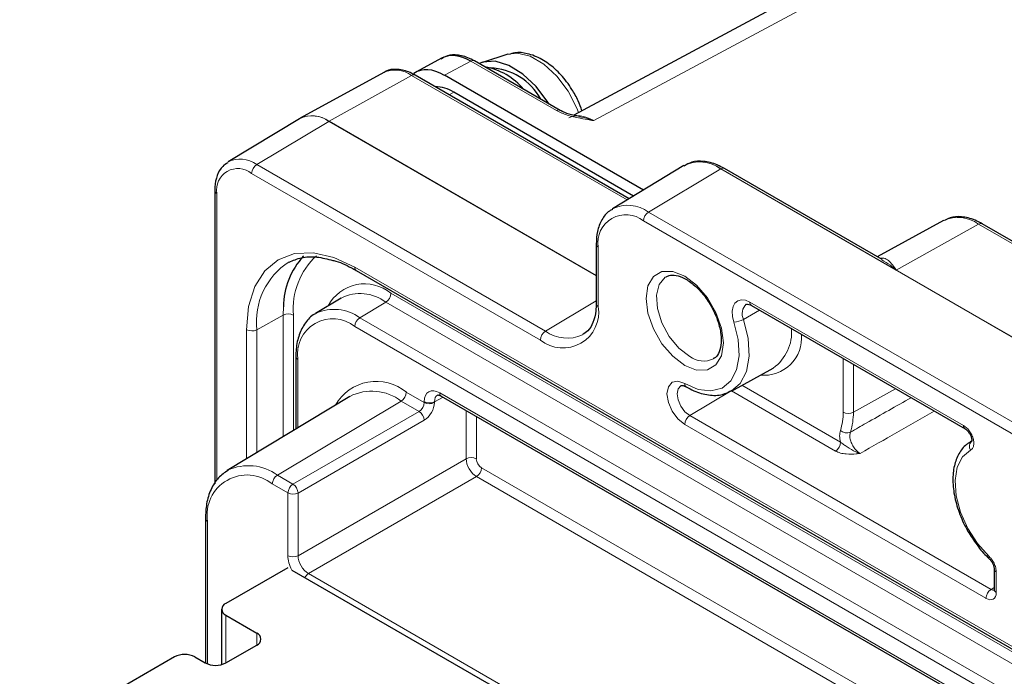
# Paper-space layout 'Blatt2' of a CAD drawing. Header units: millimetres. Extents: x 5 to 418, y 2 to 292.
# Tile 73 of 77: x 253 to 280, y 240 to 258. Entities that reach past the tile are written whole.
import ezdxf

# ---------------------------------------------------------------- set-up
doc = ezdxf.new("R2010")
doc.units = ezdxf.units.MM

psp = doc.layouts.new('Blatt2')

# ---------------------------------------------------------------- linework, layer by layer
at = {"color": 7, "linetype": 'Continuous', "lineweight": 25}
for p, q in [((298.843, 271.747), (268.182, 255.273)), ((266.371, 256.943), (265.678, 256.721)), ((264.577, 256.842), (263.853, 256.454)), ((267.809, 255.405), (265.458, 256.763)), ((262.972, 256.446), (260.681, 255.189)), ((269.707, 252.981), (263.831, 256.373)), ((270.095, 253.216), (264.639, 256.366)), ((269.826, 253.054), (264.891, 255.903)), ((260.657, 255.175), (258.701, 253.989)), ((271.202, 253.887), (269.247, 252.702)), ((276.644, 251.309), (272.317, 253.807)), ((258.333, 253.205), (258.333, 245.158)), ((278.33, 252.386), (276.51, 251.387)), ((309.369, 234.984), (279.388, 252.292)), ((268.799, 251.736), (268.799, 250.103)), ((262.217, 251.008), (317.654, 219.004)), ((261.802, 250.252), (261.098, 249.826)), ((273.057, 250.05), (278.918, 246.666)), ((273.06, 250.048), (273.057, 250.05)), ((260.559, 248.654), (260.559, 246.66)), ((272.508, 247.702), (273.658, 248.334)), ((262.036, 247.555), (258.679, 245.52)), ((264.548, 247.562), (282.458, 237.223)), ((279.035, 246.291), (279.112, 246.337)), ((279.093, 246.328), (279.065, 246.31)), ((258.078, 244.208), (258.078, 240.241)), ((260.337, 242.855), (258.64, 241.876)), ((260.452, 242.789), (312.098, 212.975)), ((279.715, 242.821), (279.715, 242.26)), ((258.523, 241.713), (258.523, 240.196)), ((258.64, 241.549), (259.489, 241.059)), ((258.64, 240.243), (259.489, 240.733)), ((257.226, 240.406), (252.983, 237.957)), ((257.792, 240.406), (258.075, 240.243))]:
    psp.add_line(p, q, dxfattribs=at)
at = {"color": 7, "linetype": 'Continuous', "lineweight": 18}
for p, q in [((299.53, 271.671), (268.732, 255.123)), ((265.361, 256.754), (264.639, 256.366)), ((267.712, 255.397), (265.361, 256.754)), ((263.734, 256.365), (261.471, 255.104)), ((269.652, 252.948), (263.734, 256.365)), ((264.891, 255.903), (264.769, 255.832)), ((261.466, 255.101), (259.486, 253.918)), ((268.799, 250.868), (261.466, 255.101)), ((261.471, 255.104), (268.799, 250.874)), ((259.486, 253.918), (267.406, 249.346)), ((267.267, 249.103), (259.347, 253.675)), ((272.214, 253.796), (270.234, 252.613)), ((311.812, 230.936), (272.214, 253.796)), ((272.219, 253.799), (277.028, 251.023)), ((258.392, 253.123), (258.392, 245.248)), ((270.234, 252.613), (309.832, 229.753)), ((309.693, 229.51), (270.095, 252.369)), ((277.028, 251.023), (279.29, 252.283)), ((309.272, 234.976), (279.29, 252.283)), ((268.857, 251.654), (268.857, 250.021)), ((262.176, 251.099), (317.613, 219.096)), ((277.028, 251.023), (307.009, 233.715)), ((263.027, 250.141), (262.315, 249.715)), ((318.464, 218.137), (263.027, 250.141)), ((263.166, 250.384), (318.463, 218.462)), ((267.406, 249.346), (268.799, 250.178)), ((273.016, 250.141), (278.877, 246.758)), ((260.213, 249.788), (260.22, 250.013)), ((273.283, 249.919), (272.843, 249.67)), ((260.213, 249.788), (259.489, 249.384)), ((260.213, 246.45), (260.213, 249.788)), ((260.494, 249.787), (260.494, 246.62)), ((262.315, 249.715), (317.752, 217.712)), ((259.208, 245.841), (259.208, 249.386)), ((259.489, 249.384), (259.489, 246.011)), ((317.613, 217.469), (262.176, 249.472)), ((260.618, 248.572), (260.618, 246.695)), ((275.574, 247.123), (275.574, 248.597)), ((275.854, 248.435), (275.854, 247.122)), ((272.502, 247.708), (271.366, 247.029)), ((275.365, 246.055), (272.51, 247.704)), ((272.797, 247.861), (275.504, 246.299)), ((277.011, 247.767), (275.854, 247.122)), ((263.451, 247.426), (260.052, 245.396)), ((263.938, 247.145), (263.451, 247.426)), ((263.59, 247.67), (264.082, 247.386)), ((264.597, 247.534), (264.362, 247.407)), ((264.506, 247.654), (282.416, 237.314)), ((264.082, 247.386), (264.082, 247.409)), ((264.362, 247.407), (264.362, 247.385)), ((265.231, 245.844), (265.231, 247.168)), ((278.073, 247.15), (278.053, 247.166)), ((260.48, 245.149), (263.938, 247.145)), ((264.079, 246.9), (260.621, 244.904)), ((265.511, 247.006), (265.511, 245.842)), ((271.366, 247.029), (279.63, 242.258)), ((278.073, 247.15), (278.077, 247.152)), ((278.95, 246.644), (278.073, 247.15)), ((279.491, 242.015), (271.227, 246.786)), ((260.621, 243.183), (265.231, 245.844)), ((265.652, 245.597), (282.18, 236.056)), ((260.052, 245.396), (260.48, 245.149)), ((265.513, 245.354), (260.904, 242.693)), ((281.909, 235.889), (265.513, 245.354)), ((260.341, 244.905), (259.913, 245.152)), ((260.341, 243.184), (260.341, 244.905)), ((260.621, 244.904), (260.621, 243.183)), ((258.136, 244.126), (258.136, 240.214)), ((260.904, 242.693), (281.642, 230.721)), ((279.774, 242.739), (279.774, 242.178)), ((279.63, 242.258), (279.715, 242.311)), ((258.64, 240.243), (258.64, 241.549)), ((259.489, 240.733), (259.489, 241.059))]:
    psp.add_line(p, q, dxfattribs=at)
at = {"color": 7, "linetype": 'Continuous', "lineweight": 18, "flags": 128}
for points in [[(268.318, 255.346), (268.27, 255.467), (268.028, 255.932), (267.717, 256.345), (267.361, 256.672), (266.99, 256.888), (266.633, 256.974), (266.371, 256.943)], [(259.208, 249.386), (259.265, 250.021), (259.434, 250.567), (259.709, 251.001), (260.078, 251.307), (260.527, 251.473), (261.04, 251.494), (261.597, 251.368), (262.176, 251.099)], [(271.227, 248.408), (270.899, 248.657), (270.603, 249.002), (270.369, 249.409), (270.218, 249.837), (270.166, 250.245), (270.218, 250.594), (270.369, 250.848), (270.603, 250.984), (270.899, 250.987), (271.227, 250.858), (271.555, 250.609), (271.85, 250.264), (272.085, 249.858), (272.236, 249.429), (272.287, 249.021), (272.236, 248.672), (272.085, 248.418), (271.85, 248.282), (271.555, 248.279), (271.227, 248.408)], [(270.714, 250.838), (270.692, 250.824), (270.526, 250.627), (270.452, 250.331), (270.477, 249.969), (270.599, 249.578), (270.804, 249.203), (271.07, 248.883), (271.368, 248.653)], [(272.577, 249.593), (272.539, 249.749), (272.531, 249.894), (272.553, 250.02), (272.605, 250.117), (272.683, 250.181), (272.781, 250.207), (272.895, 250.194), (273.016, 250.141)], [(271.227, 247.908), (271.599, 247.748), (271.948, 247.706), (272.251, 247.786), (272.489, 247.982), (272.649, 248.282), (272.718, 248.668), (272.694, 249.114), (272.577, 249.593)], [(272.843, 249.67), (272.971, 249.145), (272.998, 248.657), (272.922, 248.235), (272.748, 247.906), (272.513, 247.705)], [(271.227, 246.786), (271.041, 246.936), (270.883, 247.148), (270.778, 247.391), (270.741, 247.627), (270.778, 247.821), (270.883, 247.942), (271.041, 247.973), (271.227, 247.908)], [(271.124, 247.85), (271.122, 247.849), (271.047, 247.763), (271.021, 247.626), (271.047, 247.459), (271.122, 247.286), (271.234, 247.136), (271.366, 247.029)], [(279.07, 246.082), (278.848, 245.898), (278.702, 245.614), (278.644, 245.25), (278.675, 244.829), (278.795, 244.381), (278.995, 243.934), (279.262, 243.519), (279.578, 243.163)]]:
    psp.add_lwpolyline(points, dxfattribs=at)
at = {"color": 7, "linetype": 'Continuous', "lineweight": 25, "flags": 128}
for points in [[(267.501, 255.583), (267.475, 255.625), (267.153, 256.055), (266.786, 256.401), (266.401, 256.639), (266.027, 256.75), (265.691, 256.725), (265.59, 256.686)], [(260.662, 255.178), (260.671, 255.183), (260.681, 255.189)], [(271.268, 247.816), (271.267, 247.817), (271.265, 247.818)]]:
    psp.add_lwpolyline(points, dxfattribs=at)
at = {"color": 7, "linetype": 'Continuous', "lineweight": 18}
for centre, radius, start, end in [((265.417, 256.673), 0.099, 65.3541, 124.5852), ((263.28, 255.729), 0.781, 54.4732, 113.272), ((263.79, 256.283), 0.099, 65.3602, 124.6041), ((267.767, 255.321), 0.0939, 62.3217, 126.292), ((261.003, 254.494), 0.763, 52.6431, 116.9972), ((261.001, 254.445), 0.809, 54.4732, 113.272), ((261.563, 254.939), 0.189, 119.1312, 120.8635), ((259.037, 253.31), 0.756, 53.5036, 117.2236), ((259.655, 253.661), 0.308, 123.2297, 177.3477), ((271.635, 253.037), 0.954, 52.6431, 116.9972), ((271.637, 253.009), 0.981, 53.6183, 115.9377), ((258.974, 253.218), 0.59, 50.7967, 189.214), ((272.311, 253.634), 0.189, 119.1312, 120.8635), ((272.275, 253.717), 0.099, 65.3602, 124.6041), ((258.432, 253.213), 0.0988, 185.1071, 246.2389), ((269.668, 251.846), 0.954, 53.551, 116.6891), ((270.403, 252.355), 0.308, 123.2297, 177.3477), ((269.612, 251.777), 0.765, 50.7967, 189.214), ((278.719, 251.483), 0.983, 54.4732, 113.272), ((279.347, 252.202), 0.099, 65.3602, 124.6041), ((268.897, 251.745), 0.0988, 185.1076, 246.2388), ((261.424, 249.605), 1.948, 122.6739, 186.509), ((262.461, 249.959), 1.975, 132.4149, 185.0107), ((262.271, 251.087), 0.0961, 172.814, 235.8738), ((262.446, 249.52), 1.125, 50.2253, 152.624), ((262.326, 249.223), 1.155, 52.6431, 116.9972), ((262.858, 250.398), 0.308, 303.2297, 357.3477), ((273.114, 250.131), 0.0988, 173.763, 234.9248), ((261.614, 248.762), 1.183, 53.6813, 115.2428), ((267.888, 249.864), 0.982, 230.7967, 9.214), ((268.897, 250.112), 0.0988, 185.0787, 246.2415), ((273.149, 249.83), 0.346, 132.1648, 207.6305), ((260.352, 249.513), 0.308, 62.6565, 116.7662), ((261.568, 248.726), 0.962, 50.7967, 189.214), ((262.484, 249.458), 0.308, 123.2297, 177.3477), ((272.55, 250.189), 0.596, 272.5399, 299.4462), ((259.35, 249.659), 0.308, 242.6565, 296.7662), ((267.575, 249.089), 0.308, 123.2297, 177.3477), ((268.007, 250.186), 1.032, 234.4081, 294.0125), ((272.941, 249.321), 1.22, 305.9932, 4.4098), ((273.402, 249.168), 1.034, 264.4665, 4.8942), ((260.655, 248.661), 0.0961, 184.1132, 247.1924), ((271.746, 249.153), 0.627, 232.9163, 295.2592), ((262.766, 246.678), 1.29, 50.2586, 150.239), ((262.642, 246.366), 1.334, 52.6431, 116.9972), ((271.329, 247.899), 0.102, 174.6861, 231.4559), ((263.282, 247.684), 0.308, 303.2297, 357.3477), ((264.601, 247.642), 0.0961, 172.814, 235.8738), ((264.223, 247.683), 0.308, 242.6565, 296.7662), ((264.223, 247.66), 0.308, 242.6565, 296.7662), ((263.763, 246.881), 0.317, 3.5222, 56.4778), ((271.535, 246.771), 0.308, 123.2297, 177.3477), ((274.003, 247.102), 1.571, 342.2119, 0.7664), ((275.715, 247.397), 0.308, 242.6565, 296.7662), ((274.137, 247.099), 1.717, 342.2119, 0.7664), ((275.671, 246.799), 0.247, 225.8081, 294.2556), ((278.975, 246.747), 0.0985, 173.707, 235.5431), ((275.196, 246.313), 0.308, 303.2297, 357.3477), ((279.228, 246.187), 0.189, 127.5022, 213.6916), ((265.369, 245.568), 0.308, 62.6565, 116.7662), ((259.261, 244.319), 1.336, 53.6968, 115.0721), ((265.345, 245.612), 0.308, 303.2297, 357.3477), ((259.22, 244.302), 1.097, 50.7967, 189.214), ((260.221, 245.138), 0.308, 123.2297, 177.3477), ((260.649, 244.891), 0.308, 123.2297, 177.3477), ((260.305, 244.884), 0.317, 3.5222, 56.4778), ((260.482, 245.179), 0.308, 242.6565, 296.7662), ((258.174, 244.215), 0.0961, 184.1138, 247.1924), ((260.482, 243.458), 0.308, 242.6565, 296.7662), ((279.629, 243.134), 0.0586, 150.5118, 215.9753), ((261.064, 242.445), 0.295, 122.8609, 151.4891), ((279.811, 242.828), 0.0957, 183.2939, 247.2737), ((279.799, 242), 0.308, 123.2297, 177.3477), ((279.811, 242.267), 0.0961, 184.1293, 247.1908)]:
    psp.add_arc(centre, radius, start, end, dxfattribs=at)
at = {"color": 7, "linetype": 'Continuous', "lineweight": 25}
for centre, radius, start, end in [((265.45, 254.857), 1.764, 39.7136, 80.2918), ((265.827, 254.917), 1.654, 28.7911, 87.7233), ((264.359, 255.063), 0.994, 57.6395, 88.8278), ((262.281, 250.005), 2.061, 137.0411, 179.7821), ((258.702, 241.713), 0.175, 110.7834, 249.2166), ((259.427, 240.896), 0.175, 290.7834, 69.2166), ((257.509, 239.86), 0.615, 62.6097, 117.3903), ((258.357, 240.789), 0.615, 242.6097, 297.3903)]:
    psp.add_arc(centre, radius, start, end, dxfattribs=at)
for centre, major_axis, ratio, start_param, end_param in [((265.359, 255.446), (-0.795, 1.389), 0.577225, 5.500256, 6.26756), ((264.639, 255.059), (-0.8, 1.386), 0.577197, 5.498025, 6.333284)]:
    psp.add_ellipse(centre, major_axis=major_axis, ratio=ratio, start_param=start_param, end_param=end_param, dxfattribs=at)
at = {"color": 7, "linetype": 'Continuous', "lineweight": 18}
for centre, major_axis, ratio, start_param, end_param in [((268.735, 253.981), (-0.705, 1.21), 0.577118, 5.495518, 6.263064), ((264.506, 247.164), (-0.3, 0.52), 0.577206, 5.498021, 7.068512), ((264.648, 247.245), (-0.205, 0.344), 0.576943, 6.261428, 7.059805), ((263.936, 247.307), (0.105, 0.17), 0.597161, 3.963072, 5.516415), ((264.074, 247.224), (0.205, 0.343), 0.587369, 3.9534, 5.506743), ((265.511, 245.679), (-0.2, 0.346), 0.567307, 0.785631, 2.356123), ((265.652, 245.761), (-0.1, 0.173), 0.577557, 0.785632, 2.356124), ((260.765, 242.939), (-0.3, 0.52), 0.577557, 0.785632, 1.525831), ((260.907, 243.021), (-0.2, 0.346), 0.587808, 0.785633, 2.356124), ((279.491, 242.341), (-0.2, 0.347), 0.577206, 2.356428, 3.92692), ((279.632, 242.423), (-0.095, 0.176), 0.576503, 2.373814, 3.170071)]:
    psp.add_ellipse(centre, major_axis=major_axis, ratio=ratio, start_param=start_param, end_param=end_param, dxfattribs=at)
at = {"color": 7, "linetype": 'Continuous', "lineweight": 25}
for points, knots in [([(265.458, 256.763), (265.398, 256.794), (265.224, 256.886), (264.949, 256.939), (264.69, 256.914), (264.581, 256.831), (264.546, 256.805)], [0, 0, 0, 0, 0.189412, 0.550329, 0.858056, 1, 1, 1, 1]), ([(268.134, 255.98), (268.087, 256.052), (267.949, 256.257), (267.674, 256.554), (267.308, 256.825), (266.933, 256.97), (266.618, 257.008), (266.456, 256.955), (266.401, 256.937)], [0, 0, 0, 0, 0.108011, 0.31121, 0.518237, 0.730763, 0.908225, 1, 1, 1, 1]), ([(263.831, 256.373), (263.772, 256.404), (263.6, 256.494), (263.331, 256.542), (263.093, 256.523), (263.002, 256.454), (262.984, 256.44)], [0, 0, 0, 0, 0.2034581, 0.5911912, 0.9201115, 1, 1, 1, 1]), ([(268.407, 255.394), (268.377, 255.485), (268.31, 255.688), (268.197, 255.877), (268.134, 255.98)], [0, 0, 0, 0, 0.450998, 1, 1, 1, 1]), ([(268.34, 255.236), (268.244, 255.256), (268.061, 255.294), (267.881, 255.362), (267.819, 255.401), (267.811, 255.406)], [0, 0, 0, 0, 0.494443, 0.936634, 1, 1, 1, 1]), ([(258.698, 253.968), (258.647, 253.938), (258.515, 253.859), (258.39, 253.621), (258.337, 253.385), (258.334, 253.237), (258.333, 253.205)], [0, 0, 0, 0, 0.210424, 0.550939, 0.902121, 1, 1, 1, 1]), ([(272.317, 253.807), (272.251, 253.842), (272.059, 253.944), (271.755, 254.018), (271.438, 254.008), (271.28, 253.917), (271.211, 253.877)], [0, 0, 0, 0, 0.170774, 0.495995, 0.782079, 1, 1, 1, 1]), ([(269.246, 252.685), (269.217, 252.672), (269.093, 252.616), (268.945, 252.406), (268.819, 252.1), (268.805, 251.855), (268.799, 251.736)], [0, 0, 0, 0, 0.0919399, 0.3999851, 0.7098311, 1, 1, 1, 1]), ([(279.388, 252.292), (279.323, 252.326), (279.133, 252.427), (278.833, 252.497), (278.54, 252.49), (278.402, 252.408), (278.352, 252.379)], [0, 0, 0, 0, 0.1812444, 0.526431, 0.8289599, 1, 1, 1, 1]), ([(260.372, 251.239), (260.481, 251.285), (260.71, 251.383), (261.118, 251.403), (261.428, 251.326), (261.576, 251.289)], [0, 0, 0, 0, 0.323716, 0.6765067, 1, 1, 1, 1]), ([(261.576, 251.289), (261.585, 251.287), (261.746, 251.255), (261.967, 251.147), (262.174, 251.032), (262.217, 251.008)], [0, 0, 0, 0, 0.044488, 0.801744, 1, 1, 1, 1]), ([(270.72, 250.829), (270.745, 250.846), (270.812, 250.892), (270.98, 250.888), (271.227, 250.804), (271.5, 250.615), (271.765, 250.335), (271.989, 249.993), (272.15, 249.621), (272.232, 249.259), (272.233, 248.944), (272.155, 248.72), (272.083, 248.614), (272.021, 248.596), (272.011, 248.593)], [0, 0, 0, 0, 0.054008, 0.144967, 0.233128, 0.327232, 0.421345, 0.516135, 0.611174, 0.705623, 0.798757, 0.890656, 0.983518, 1, 1, 1, 1]), ([(268.799, 250.103), (268.797, 250.036), (268.79, 249.841), (268.719, 249.573), (268.592, 249.354), (268.476, 249.284), (268.426, 249.254)], [0, 0, 0, 0, 0.158827, 0.462775, 0.767726, 1, 1, 1, 1]), ([(272.919, 250.083), (272.925, 250.087), (272.935, 250.095), (273.006, 250.078), (273.048, 250.055), (273.057, 250.05)], [0, 0, 0, 0, 0.50135, 0.885258, 1, 1, 1, 1]), ([(261.116, 249.827), (261.101, 249.821), (260.979, 249.775), (260.811, 249.578), (260.636, 249.258), (260.567, 248.933), (260.561, 248.72), (260.559, 248.654)], [0, 0, 0, 0, 0.036494, 0.3124, 0.587403, 0.87141, 1, 1, 1, 1]), ([(271.125, 247.849), (271.127, 247.85), (271.134, 247.856), (271.166, 247.863), (271.236, 247.831), (271.268, 247.816)], [0, 0, 0, 0, 0.151465, 0.611211, 1, 1, 1, 1]), ([(271.268, 247.816), (271.339, 247.779), (271.543, 247.67), (271.882, 247.579), (272.24, 247.577), (272.429, 247.676), (272.508, 247.717)], [0, 0, 0, 0, 0.161956, 0.470267, 0.776503, 1, 1, 1, 1]), ([(264.447, 247.591), (264.447, 247.592), (264.449, 247.594), (264.455, 247.597), (264.509, 247.583), (264.541, 247.566), (264.548, 247.562)], [0, 0, 0, 0, 0.053386, 0.546136, 0.902846, 1, 1, 1, 1]), ([(278.919, 246.665), (278.929, 246.659), (278.95, 246.646), (278.994, 246.603), (279.039, 246.543), (279.076, 246.47), (279.097, 246.401), (279.103, 246.35), (279.098, 246.322), (279.098, 246.322), (279.098, 246.322)], [0, 0, 0, 0, 0.105024, 0.230362, 0.371828, 0.522082, 0.67111, 0.79573, 0.911746, 1, 1, 1, 1]), ([(279.033, 246.283), (279.008, 246.268), (278.891, 246.195), (278.736, 245.989), (278.608, 245.654), (278.569, 245.248), (278.621, 244.792), (278.765, 244.315), (278.974, 243.864), (279.16, 243.604), (279.246, 243.484)], [0, 0, 0, 0, 0.036197, 0.168781, 0.303006, 0.443076, 0.58706, 0.731533, 0.875665, 1, 1, 1, 1]), ([(258.699, 245.526), (258.607, 245.463), (258.415, 245.331), (258.219, 245.009), (258.098, 244.632), (258.084, 244.343), (258.078, 244.208)], [0, 0, 0, 0, 0.239987, 0.499535, 0.764921, 1, 1, 1, 1]), ([(279.246, 243.484), (279.259, 243.464), (279.356, 243.318), (279.477, 243.201), (279.582, 243.1)], [0, 0, 0, 0, 0.134032, 1, 1, 1, 1]), ([(279.582, 243.098), (279.589, 243.091), (279.612, 243.071), (279.651, 243.017), (279.689, 242.945), (279.71, 242.878), (279.716, 242.834), (279.715, 242.823), (279.715, 242.822)], [0, 0, 0, 0, 0.100255, 0.318721, 0.550987, 0.782692, 0.970554, 1, 1, 1, 1]), ([(279.715, 242.26), (279.714, 242.249), (279.713, 242.231), (279.713, 242.232), (279.713, 242.232)], [0, 0, 0, 0, 0.588062, 1, 1, 1, 1])]:
    psp.add_open_spline(points, degree=3, knots=knots, dxfattribs=at)
at = {"color": 7, "linetype": 'Continuous', "lineweight": 18}
for points, knots in [([(268.732, 255.123), (268.731, 255.123), (268.7, 255.128), (268.576, 255.148), (268.331, 255.191), (268.003, 255.262), (267.807, 255.353), (267.712, 255.397)], [0, 0, 0, 0, 0.00387, 0.085539, 0.338724, 0.680137, 1, 1, 1, 1]), ([(268.339, 255.229), (268.358, 255.226), (268.457, 255.209), (268.586, 255.172), (268.697, 255.135), (268.726, 255.125), (268.731, 255.123), (268.732, 255.123)], [0, 0, 0, 0, 0.150531, 0.78345, 0.965315, 0.989753, 1, 1, 1, 1]), ([(276.574, 251.349), (276.613, 251.351), (276.761, 251.359), (276.89, 251.22), (276.995, 251.075), (277.027, 251.024), (277.028, 251.023)], [0, 0, 0, 0, 0.196644, 0.749509, 0.995016, 1, 1, 1, 1]), ([(277.028, 251.023), (277.027, 251.024), (276.974, 251.07), (276.847, 251.181), (276.712, 251.257), (276.632, 251.302)], [0, 0, 0, 0, 0.008407, 0.408988, 1, 1, 1, 1]), ([(275.772, 246.574), (275.918, 246.657), (276.473, 246.972), (277.029, 247.288), (277.439, 247.52)], [0, 0, 0, 0, 0.261762, 1, 1, 1, 1]), ([(278.073, 247.15), (277.73, 246.954), (277.053, 246.568), (276.375, 246.182), (276.041, 245.991)], [0, 0, 0, 0, 0.506614, 1, 1, 1, 1]), ([(275.504, 246.299), (275.492, 246.359), (275.466, 246.479), (275.488, 246.575), (275.499, 246.623)], [0, 0, 0, 0, 0.494483, 1, 1, 1, 1]), ([(278.877, 246.758), (278.909, 246.736), (278.972, 246.692), (279.057, 246.587), (279.121, 246.467), (279.158, 246.342), (279.163, 246.228), (279.136, 246.132), (279.093, 246.099), (279.07, 246.082)], [0, 0, 0, 0, 0.141395, 0.282795, 0.424082, 0.565233, 0.706326, 0.847464, 1, 1, 1, 1]), ([(275.772, 246.574), (275.765, 246.542), (275.75, 246.478), (275.77, 246.355), (275.818, 246.231), (275.892, 246.116), (275.971, 246.036), (276.022, 246.003), (276.041, 245.991)], [0, 0, 0, 0, 0.178857, 0.357685, 0.536444, 0.715167, 0.893923, 1, 1, 1, 1]), ([(275.504, 246.299), (275.529, 246.278), (275.585, 246.233), (275.727, 246.143), (275.877, 246.049), (276, 246.002), (276.04, 245.992), (276.041, 245.991)], [0, 0, 0, 0, 0.162024, 0.354565, 0.790531, 0.995844, 1, 1, 1, 1]), ([(276.041, 245.991), (276.04, 245.991), (276.004, 245.987), (275.877, 245.973), (275.693, 245.966), (275.494, 245.995), (275.408, 246.035), (275.365, 246.055)], [0, 0, 0, 0, 0.003542, 0.154419, 0.540239, 0.769617, 1, 1, 1, 1]), ([(279.578, 243.163), (279.608, 243.131), (279.666, 243.068), (279.731, 242.947), (279.768, 242.833), (279.772, 242.767), (279.774, 242.739)], [0, 0, 0, 0, 0.268162, 0.536326, 0.804465, 1, 1, 1, 1])]:
    psp.add_open_spline(points, degree=3, knots=knots, dxfattribs=at)

doc.saveas('drawing.dxf')
